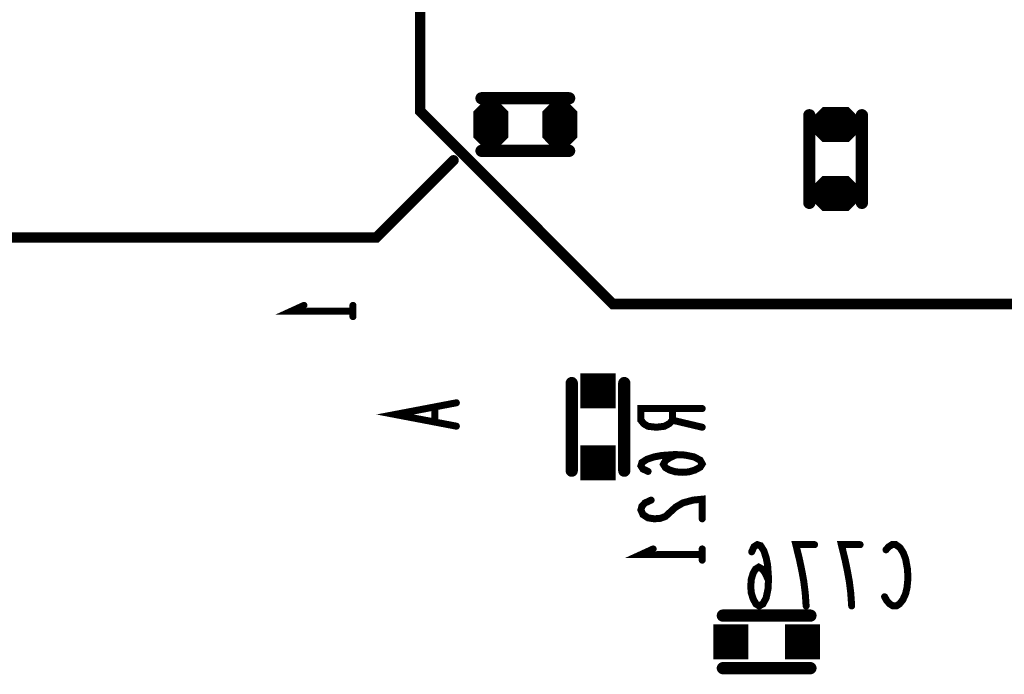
# Model space of a CAD drawing. Extents: x 0 to 8.86, y -3.29 to 6.3.
# Tile 80 of 129: x 5.79 to 6.35, y 3.11 to 3.48. Entities that reach past the tile are written whole.
import ezdxf

# ---------------------------------------------------------------- set-up
doc = ezdxf.new("R2010")
doc.units = 0
doc.layers.get('0').update_dxf_attribs({"color": 3, "linetype": 'CONTINUOUS'})

# ---------------------------------------------------------------- blocks, each defined once
blk = doc.blocks.new('PAD_S1')
at = {"const_width": 1}
blk.add_lwpolyline([(-0.5, 0), (0.5, 0)], dxfattribs=at)
blk = doc.blocks.new('PAD_R1')
at = {"const_width": 0.5}
blk.add_lwpolyline([(0.25, 0, 1), (-0.25, 0, 1)], format="xyb", close=True, dxfattribs=at)

msp = doc.modelspace()

# ---------------------------------------------------------------- linework, layer by layer
for p, q in [((6.05003, 3.43049), (6.05738, 3.43784)), ((6.06026, 3.43784), (6.06761, 3.43049)), ((6.08939, 3.43045), (6.09674, 3.4378)), ((6.09962, 3.4378), (6.10697, 3.43045)), ((6.05003, 3.43049), (6.06761, 3.43049)), ((6.08939, 3.43045), (6.10697, 3.43045)), ((6.24112, 3.4247), (6.24847, 3.43205)), ((6.2629, 3.43205), (6.27025, 3.4247)), ((6.24112, 3.4247), (6.27025, 3.4247)), ((6.24112, 3.4204), (6.27025, 3.4204)), ((6.24112, 3.4204), (6.24847, 3.41305)), ((6.2629, 3.41305), (6.27025, 3.4204)), ((6.05003, 3.41466), (6.06761, 3.41466)), ((6.05003, 3.41466), (6.05738, 3.40731)), ((6.06026, 3.40731), (6.06761, 3.41466)), ((6.08939, 3.41461), (6.10697, 3.41461)), ((6.08939, 3.41461), (6.09674, 3.40726)), ((6.09962, 3.40726), (6.10697, 3.41461)), ((6.24108, 3.38534), (6.24843, 3.39269)), ((6.26286, 3.39269), (6.27021, 3.38534)), ((6.24108, 3.38534), (6.27021, 3.38534)), ((6.24108, 3.38104), (6.27021, 3.38104)), ((6.24108, 3.38104), (6.24843, 3.37369)), ((6.26286, 3.37369), (6.27021, 3.38104))]:
    msp.add_line(p, q)
for points, const_width in [([(6.0075, 4.34513), (6.3945, 4.34513), (6.4285, 4.37913), (6.6995, 4.37913), (6.7385, 4.41813), (7.1485, 4.41813), (7.2275, 4.33913), (7.2275, 3.39713), (7.1505, 3.32013), (6.1285, 3.32013), (6.0185, 3.43013), (6.0185, 4.03313), (5.9865, 4.06513), (5.9865, 4.32413)], 0.006), ([(6.06006, 3.43734), (6.06782, 3.42958), (6.06782, 3.41557), (6.06006, 3.40781), (6.05758, 3.40781), (6.04982, 3.41557), (6.04982, 3.42958), (6.05758, 3.43734)], 0.002), ([(6.09942, 3.4373), (6.10718, 3.42954), (6.10718, 3.41553), (6.09942, 3.40776), (6.09694, 3.40776), (6.08918, 3.41553), (6.08918, 3.42954), (6.09694, 3.4373)], 0.002), ([(6.26269, 3.43155), (6.27045, 3.42379), (6.27045, 3.42131), (6.26269, 3.41355), (6.24868, 3.41355), (6.24091, 3.42131), (6.24091, 3.42379), (6.24868, 3.43155)], 0.002), ([(6.26265, 3.39219), (6.27041, 3.38443), (6.27041, 3.38195), (6.26265, 3.37419), (6.24864, 3.37419), (6.24088, 3.38195), (6.24088, 3.38443), (6.24864, 3.39219)], 0.002)]:
    msp.add_lwpolyline(points, close=True, dxfattribs=dict(const_width=const_width))
for points, const_width in [([(4.7355, 3.47313), (5.1805, 3.47313), (5.2955, 3.35813), (5.9935, 3.35813), (6.0375, 3.40213)], 0.006), ([(6.1035, 3.43756), (6.0535, 3.43756)], 0.007), ([(6.1035, 3.43756), (6.0535, 3.43756)], 0.007), ([(6.05244, 3.43149), (6.05779, 3.43684), (6.05985, 3.43684), (6.0652, 3.43149)], 0.003), ([(6.05486, 3.43249), (6.06278, 3.43249)], 0.005), ([(6.05821, 3.43584), (6.05943, 3.43584)], 0.005), ([(6.0918, 3.43145), (6.09715, 3.4368), (6.09921, 3.4368), (6.10456, 3.43145)], 0.003), ([(6.09422, 3.43245), (6.10214, 3.43245)], 0.005), ([(6.09757, 3.4358), (6.09879, 3.4358)], 0.005), ([(6.04882, 3.42899), (6.06882, 3.42899)], 0.002), ([(6.05182, 3.42999), (6.06582, 3.42999)], 0.002), ([(6.05244, 3.43149), (6.0652, 3.43149)], 0.003), ([(6.08818, 3.42895), (6.10818, 3.42895)], 0.002), ([(6.09118, 3.42995), (6.10518, 3.42995)], 0.002), ([(6.0918, 3.43145), (6.10456, 3.43145)], 0.003), ([(6.24066, 3.37787), (6.24066, 3.42787)], 0.007), ([(6.24066, 3.37787), (6.24066, 3.42787)], 0.007), ([(6.24354, 3.4257), (6.24889, 3.43105), (6.26248, 3.43105), (6.26783, 3.4257)], 0.003), ([(6.2493, 3.43005), (6.26207, 3.43005)], 0.005), ([(6.27066, 3.37787), (6.27066, 3.42787)], 0.007), ([(6.27066, 3.37787), (6.27066, 3.42787)], 0.007), ([(6.04882, 3.42216), (6.06882, 3.42216)], 0.014), ([(6.08818, 3.42211), (6.10818, 3.42211)], 0.014), ([(6.23991, 3.4224), (6.27145, 3.4224)], 0.003), ([(6.23991, 3.4232), (6.27145, 3.4232)], 0.002), ([(6.24291, 3.4242), (6.26845, 3.4242)], 0.002), ([(6.24354, 3.4257), (6.26783, 3.4257)], 0.003), ([(6.24595, 3.4267), (6.26542, 3.4267)], 0.005), ([(6.24233, 3.4199), (6.26904, 3.4199)], 0.002), ([(6.24233, 3.4199), (6.24868, 3.41355)], 0.002), ([(6.24291, 3.4209), (6.26845, 3.4209)], 0.002), ([(6.24474, 3.4189), (6.26663, 3.4189)], 0.004), ([(6.24474, 3.4189), (6.24909, 3.41455)], 0.004), ([(6.24595, 3.4184), (6.26542, 3.4184)], 0.005), ([(6.26228, 3.41455), (6.26663, 3.4189)], 0.004), ([(6.26269, 3.41355), (6.26904, 3.4199)], 0.002), ([(6.05123, 3.41416), (6.06641, 3.41416)], 0.002), ([(6.05123, 3.41416), (6.05758, 3.40781)], 0.002), ([(6.05182, 3.41516), (6.06582, 3.41516)], 0.002), ([(6.05365, 3.41316), (6.06399, 3.41316)], 0.004), ([(6.05365, 3.41316), (6.058, 3.40881)], 0.004), ([(6.05486, 3.41265), (6.06278, 3.41265)], 0.005), ([(6.05964, 3.40881), (6.06399, 3.41316)], 0.004), ([(6.06006, 3.40781), (6.06641, 3.41416)], 0.002), ([(6.09059, 3.41411), (6.10577, 3.41411)], 0.002), ([(6.09059, 3.41411), (6.09694, 3.40776)], 0.002), ([(6.09118, 3.41511), (6.10518, 3.41511)], 0.002), ([(6.09301, 3.41311), (6.10335, 3.41311)], 0.004), ([(6.09301, 3.41311), (6.09736, 3.40876)], 0.004), ([(6.09422, 3.41261), (6.10214, 3.41261)], 0.005), ([(6.099, 3.40876), (6.10335, 3.41311)], 0.004), ([(6.09942, 3.40776), (6.10577, 3.41411)], 0.002), ([(6.2493, 3.41505), (6.26207, 3.41505)], 0.005), ([(6.24909, 3.41455), (6.26228, 3.41455)], 0.004), ([(6.24868, 3.41355), (6.26269, 3.41355)], 0.002), ([(6.1035, 3.40756), (6.0535, 3.40756)], 0.007), ([(6.1035, 3.40756), (6.0535, 3.40756)], 0.007), ([(6.05821, 3.40931), (6.05943, 3.40931)], 0.005), ([(6.058, 3.40881), (6.05964, 3.40881)], 0.004), ([(6.05758, 3.40781), (6.06006, 3.40781)], 0.002), ([(6.09757, 3.40926), (6.09879, 3.40926)], 0.005), ([(6.09736, 3.40876), (6.099, 3.40876)], 0.004), ([(6.09694, 3.40776), (6.09942, 3.40776)], 0.002), ([(6.2435, 3.38634), (6.24885, 3.39169), (6.26244, 3.39169), (6.26779, 3.38634)], 0.003), ([(6.24926, 3.39069), (6.26203, 3.39069)], 0.005), ([(6.23987, 3.38304), (6.27141, 3.38304)], 0.003), ([(6.23987, 3.38384), (6.27141, 3.38384)], 0.002), ([(6.24287, 3.38484), (6.26841, 3.38484)], 0.002), ([(6.2435, 3.38634), (6.26779, 3.38634)], 0.003), ([(6.24591, 3.38734), (6.26538, 3.38734)], 0.005), ([(6.24229, 3.38054), (6.269, 3.38054)], 0.002), ([(6.24229, 3.38054), (6.24864, 3.37419)], 0.002), ([(6.24287, 3.38154), (6.26841, 3.38154)], 0.002), ([(6.2447, 3.37954), (6.26659, 3.37954)], 0.004), ([(6.2447, 3.37954), (6.24905, 3.37519)], 0.004), ([(6.24591, 3.37904), (6.26538, 3.37904)], 0.005), ([(6.26224, 3.37519), (6.26659, 3.37954)], 0.004), ([(6.26265, 3.37419), (6.269, 3.38054)], 0.002), ([(6.24926, 3.37569), (6.26203, 3.37569)], 0.005), ([(6.24905, 3.37519), (6.26224, 3.37519)], 0.004), ([(6.24864, 3.37419), (6.26265, 3.37419)], 0.002), ([(5.98008, 3.31613), (5.94508, 3.31613), (5.95208, 3.31933)], 0.004), ([(5.98008, 3.31933), (5.98008, 3.31293)], 0.004), ([(6.105, 3.225), (6.105, 3.275)], 0.007), ([(6.105, 3.225), (6.105, 3.275)], 0.007), ([(6.135, 3.225), (6.135, 3.275)], 0.007), ([(6.135, 3.225), (6.135, 3.275)], 0.007), ([(6.03913, 3.26375), (6.00413, 3.25708), (6.03913, 3.25041)], 0.004), ([(6.02688, 3.25281), (6.02688, 3.26135)], 0.004), ([(6.1795, 3.26046), (6.1445, 3.26046), (6.1445, 3.2538), (6.14625, 3.25166), (6.14858, 3.25033), (6.15325, 3.2498), (6.15792, 3.25033), (6.16083, 3.25193), (6.16258, 3.2538), (6.16258, 3.26046)], 0.004), ([(6.16258, 3.2538), (6.1795, 3.2498)], 0.004), ([(6.16492, 3.2342), (6.16083, 3.23233), (6.1585, 3.23073), (6.15733, 3.2286), (6.1585, 3.22673), (6.16083, 3.2254), (6.16433, 3.22433), (6.16842, 3.22406), (6.17192, 3.22433), (6.17542, 3.2254), (6.17833, 3.227), (6.1795, 3.22886), (6.17833, 3.231), (6.17483, 3.23286), (6.16958, 3.23393), (6.16375, 3.2342), (6.15617, 3.23366), (6.15208, 3.23286), (6.148, 3.23153), (6.14508, 3.22966), (6.1445, 3.2278), (6.14567, 3.22593), (6.14858, 3.2246)], 0.004), ([(6.15033, 3.2082), (6.14683, 3.2066), (6.14508, 3.20473), (6.1445, 3.2026), (6.14567, 3.19993), (6.14858, 3.19806), (6.15208, 3.19753), (6.15558, 3.1978), (6.1585, 3.19886), (6.16433, 3.2042), (6.16842, 3.2066), (6.17425, 3.2082), (6.1795, 3.20873), (6.1795, 3.19753)], 0.004), ([(6.1795, 3.17713), (6.1445, 3.17713), (6.1515, 3.18033)], 0.004), ([(6.1795, 3.18033), (6.1795, 3.17393)], 0.004), ([(6.21736, 3.16236), (6.2155, 3.16645), (6.21389, 3.16878), (6.21176, 3.16995), (6.20989, 3.16878), (6.20856, 3.16645), (6.20749, 3.16295), (6.20723, 3.15886), (6.20749, 3.15536), (6.20856, 3.15186), (6.21016, 3.14895), (6.21203, 3.14778), (6.21416, 3.14895), (6.21603, 3.15245), (6.2171, 3.1577), (6.21736, 3.16353), (6.21683, 3.17111), (6.21603, 3.1752), (6.2147, 3.17928), (6.21283, 3.1822), (6.21096, 3.18278), (6.20909, 3.18161), (6.20776, 3.1787)], 0.004), ([(6.23883, 3.14778), (6.2383, 3.15536), (6.23749, 3.16178), (6.23643, 3.16761), (6.23509, 3.17403), (6.23296, 3.18278), (6.24363, 3.18278)], 0.004), ([(6.26483, 3.14778), (6.2643, 3.15536), (6.26349, 3.16178), (6.26243, 3.16761), (6.26109, 3.17403), (6.25896, 3.18278), (6.26963, 3.18278)], 0.004), ([(6.28443, 3.17986), (6.28603, 3.18161), (6.28789, 3.18278), (6.29003, 3.18278), (6.29243, 3.18103), (6.29429, 3.17811), (6.29563, 3.17461), (6.2967, 3.16878), (6.29696, 3.16353), (6.29643, 3.15828), (6.29563, 3.15478), (6.29403, 3.15128), (6.29216, 3.14895), (6.2903, 3.14778), (6.28843, 3.14778), (6.28656, 3.14895), (6.28496, 3.1507), (6.28363, 3.15303)], 0.004), ([(6.24129, 3.14228), (6.19129, 3.14228)], 0.007), ([(6.24129, 3.14228), (6.19129, 3.14228)], 0.007), ([(6.24129, 3.11228), (6.19129, 3.11228)], 0.007), ([(6.24129, 3.11228), (6.19129, 3.11228)], 0.007)]:
    msp.add_lwpolyline(points, dxfattribs=dict(const_width=const_width))

# ---------------------------------------------------------------- block references
for name, p, xscale, yscale in [('PAD_R1', (6.0535, 3.43756), 0.007, 0.007), ('PAD_R1', (6.0535, 3.43756), 0.007, 0.007), ('PAD_R1', (6.1035, 3.43756), 0.007, 0.007), ('PAD_R1', (6.1035, 3.43756), 0.007, 0.007), ('PAD_R1', (6.05486, 3.43249), 0.005, 0.005), ('PAD_R1', (6.05821, 3.43584), 0.005, 0.005), ('PAD_R1', (6.05943, 3.43584), 0.005, 0.005), ('PAD_R1', (6.06278, 3.43249), 0.005, 0.005), ('PAD_R1', (6.09422, 3.43245), 0.005, 0.005), ('PAD_R1', (6.09757, 3.4358), 0.005, 0.005), ('PAD_R1', (6.09879, 3.4358), 0.005, 0.005), ('PAD_R1', (6.10214, 3.43245), 0.005, 0.005), ('PAD_R1', (6.05182, 3.42999), 0.002, 0.002), ('PAD_R1', (6.05244, 3.43149), 0.003, 0.003), ('PAD_R1', (6.05244, 3.43149), 0.003, 0.003), ('PAD_R1', (6.0652, 3.43149), 0.003, 0.003), ('PAD_R1', (6.0652, 3.43149), 0.003, 0.003), ('PAD_R1', (6.06582, 3.42999), 0.002, 0.002), ('PAD_R1', (6.09118, 3.42995), 0.002, 0.002), ('PAD_R1', (6.0918, 3.43145), 0.003, 0.003), ('PAD_R1', (6.0918, 3.43145), 0.003, 0.003), ('PAD_R1', (6.10456, 3.43145), 0.003, 0.003), ('PAD_R1', (6.10456, 3.43145), 0.003, 0.003), ('PAD_R1', (6.10518, 3.42995), 0.002, 0.002), ('PAD_R1', (6.24066, 3.42787), 0.007, 0.007), ('PAD_R1', (6.24066, 3.42787), 0.007, 0.007), ('PAD_R1', (6.2493, 3.43005), 0.005, 0.005), ('PAD_R1', (6.26207, 3.43005), 0.005, 0.005), ('PAD_R1', (6.27066, 3.42787), 0.007, 0.007), ('PAD_R1', (6.27066, 3.42787), 0.007, 0.007), ('PAD_R1', (6.24291, 3.4242), 0.002, 0.002), ('PAD_R1', (6.24354, 3.4257), 0.003, 0.003), ('PAD_R1', (6.24354, 3.4257), 0.003, 0.003), ('PAD_R1', (6.24595, 3.4267), 0.005, 0.005), ('PAD_R1', (6.26542, 3.4267), 0.005, 0.005), ('PAD_R1', (6.26783, 3.4257), 0.003, 0.003), ('PAD_R1', (6.26783, 3.4257), 0.003, 0.003), ('PAD_R1', (6.26845, 3.4242), 0.002, 0.002), ('PAD_R1', (6.24233, 3.4199), 0.002, 0.002), ('PAD_R1', (6.24233, 3.4199), 0.002, 0.002), ('PAD_R1', (6.24291, 3.4209), 0.002, 0.002), ('PAD_R1', (6.24474, 3.4189), 0.004, 0.004), ('PAD_R1', (6.24474, 3.4189), 0.004, 0.004), ('PAD_R1', (6.24595, 3.4184), 0.005, 0.005), ('PAD_R1', (6.26542, 3.4184), 0.005, 0.005), ('PAD_R1', (6.26663, 3.4189), 0.004, 0.004), ('PAD_R1', (6.26663, 3.4189), 0.004, 0.004), ('PAD_R1', (6.26845, 3.4209), 0.002, 0.002), ('PAD_R1', (6.26904, 3.4199), 0.002, 0.002), ('PAD_R1', (6.26904, 3.4199), 0.002, 0.002), ('PAD_R1', (6.05123, 3.41416), 0.002, 0.002), ('PAD_R1', (6.05123, 3.41416), 0.002, 0.002), ('PAD_R1', (6.05182, 3.41516), 0.002, 0.002), ('PAD_R1', (6.05365, 3.41316), 0.004, 0.004), ('PAD_R1', (6.05365, 3.41316), 0.004, 0.004), ('PAD_R1', (6.05486, 3.41265), 0.005, 0.005), ('PAD_R1', (6.06278, 3.41265), 0.005, 0.005), ('PAD_R1', (6.06399, 3.41316), 0.004, 0.004), ('PAD_R1', (6.06399, 3.41316), 0.004, 0.004), ('PAD_R1', (6.06582, 3.41516), 0.002, 0.002), ('PAD_R1', (6.06641, 3.41416), 0.002, 0.002), ('PAD_R1', (6.06641, 3.41416), 0.002, 0.002), ('PAD_R1', (6.09059, 3.41411), 0.002, 0.002), ('PAD_R1', (6.09059, 3.41411), 0.002, 0.002), ('PAD_R1', (6.09118, 3.41511), 0.002, 0.002), ('PAD_R1', (6.09301, 3.41311), 0.004, 0.004), ('PAD_R1', (6.09301, 3.41311), 0.004, 0.004), ('PAD_R1', (6.09422, 3.41261), 0.005, 0.005), ('PAD_R1', (6.10214, 3.41261), 0.005, 0.005), ('PAD_R1', (6.10335, 3.41311), 0.004, 0.004), ('PAD_R1', (6.10335, 3.41311), 0.004, 0.004), ('PAD_R1', (6.10518, 3.41511), 0.002, 0.002), ('PAD_R1', (6.10577, 3.41411), 0.002, 0.002), ('PAD_R1', (6.10577, 3.41411), 0.002, 0.002), ('PAD_R1', (6.2493, 3.41505), 0.005, 0.005), ('PAD_R1', (6.24909, 3.41455), 0.004, 0.004), ('PAD_R1', (6.24909, 3.41455), 0.004, 0.004), ('PAD_R1', (6.24868, 3.41355), 0.002, 0.002), ('PAD_R1', (6.24868, 3.41355), 0.002, 0.002), ('PAD_R1', (6.26207, 3.41505), 0.005, 0.005), ('PAD_R1', (6.26228, 3.41455), 0.004, 0.004), ('PAD_R1', (6.26228, 3.41455), 0.004, 0.004), ('PAD_R1', (6.26269, 3.41355), 0.002, 0.002), ('PAD_R1', (6.26269, 3.41355), 0.002, 0.002), ('PAD_R1', (6.0535, 3.40756), 0.007, 0.007), ('PAD_R1', (6.0535, 3.40756), 0.007, 0.007), ('PAD_R1', (6.05821, 3.40931), 0.005, 0.005), ('PAD_R1', (6.058, 3.40881), 0.004, 0.004), ('PAD_R1', (6.058, 3.40881), 0.004, 0.004), ('PAD_R1', (6.05758, 3.40781), 0.002, 0.002), ('PAD_R1', (6.05758, 3.40781), 0.002, 0.002), ('PAD_R1', (6.05943, 3.40931), 0.005, 0.005), ('PAD_R1', (6.05964, 3.40881), 0.004, 0.004), ('PAD_R1', (6.05964, 3.40881), 0.004, 0.004), ('PAD_R1', (6.06006, 3.40781), 0.002, 0.002), ('PAD_R1', (6.06006, 3.40781), 0.002, 0.002), ('PAD_R1', (6.09757, 3.40926), 0.005, 0.005), ('PAD_R1', (6.09736, 3.40876), 0.004, 0.004), ('PAD_R1', (6.09736, 3.40876), 0.004, 0.004), ('PAD_R1', (6.09694, 3.40776), 0.002, 0.002), ('PAD_R1', (6.09694, 3.40776), 0.002, 0.002), ('PAD_R1', (6.09879, 3.40926), 0.005, 0.005), ('PAD_R1', (6.099, 3.40876), 0.004, 0.004), ('PAD_R1', (6.099, 3.40876), 0.004, 0.004), ('PAD_R1', (6.09942, 3.40776), 0.002, 0.002), ('PAD_R1', (6.09942, 3.40776), 0.002, 0.002), ('PAD_R1', (6.1035, 3.40756), 0.007, 0.007), ('PAD_R1', (6.1035, 3.40756), 0.007, 0.007), ('PAD_R1', (6.0375, 3.40213), 0.006, 0.006), ('PAD_R1', (6.24926, 3.39069), 0.005, 0.005), ('PAD_R1', (6.26203, 3.39069), 0.005, 0.005), ('PAD_R1', (6.24287, 3.38484), 0.002, 0.002), ('PAD_R1', (6.2435, 3.38634), 0.003, 0.003), ('PAD_R1', (6.2435, 3.38634), 0.003, 0.003), ('PAD_R1', (6.24591, 3.38734), 0.005, 0.005), ('PAD_R1', (6.26538, 3.38734), 0.005, 0.005), ('PAD_R1', (6.26779, 3.38634), 0.003, 0.003), ('PAD_R1', (6.26779, 3.38634), 0.003, 0.003), ('PAD_R1', (6.26841, 3.38484), 0.002, 0.002), ('PAD_R1', (6.24066, 3.37787), 0.007, 0.007), ('PAD_R1', (6.24066, 3.37787), 0.007, 0.007), ('PAD_R1', (6.24229, 3.38054), 0.002, 0.002), ('PAD_R1', (6.24229, 3.38054), 0.002, 0.002), ('PAD_R1', (6.24287, 3.38154), 0.002, 0.002), ('PAD_R1', (6.2447, 3.37954), 0.004, 0.004), ('PAD_R1', (6.2447, 3.37954), 0.004, 0.004), ('PAD_R1', (6.24591, 3.37904), 0.005, 0.005), ('PAD_R1', (6.26538, 3.37904), 0.005, 0.005), ('PAD_R1', (6.26659, 3.37954), 0.004, 0.004), ('PAD_R1', (6.26659, 3.37954), 0.004, 0.004), ('PAD_R1', (6.27066, 3.37787), 0.007, 0.007), ('PAD_R1', (6.27066, 3.37787), 0.007, 0.007), ('PAD_R1', (6.26841, 3.38154), 0.002, 0.002), ('PAD_R1', (6.269, 3.38054), 0.002, 0.002), ('PAD_R1', (6.269, 3.38054), 0.002, 0.002), ('PAD_R1', (6.24926, 3.37569), 0.005, 0.005), ('PAD_R1', (6.24905, 3.37519), 0.004, 0.004), ('PAD_R1', (6.24905, 3.37519), 0.004, 0.004), ('PAD_R1', (6.24864, 3.37419), 0.002, 0.002), ('PAD_R1', (6.24864, 3.37419), 0.002, 0.002), ('PAD_R1', (6.26203, 3.37569), 0.005, 0.005), ('PAD_R1', (6.26224, 3.37519), 0.004, 0.004), ('PAD_R1', (6.26224, 3.37519), 0.004, 0.004), ('PAD_R1', (6.26265, 3.37419), 0.002, 0.002), ('PAD_R1', (6.26265, 3.37419), 0.002, 0.002), ('PAD_R1', (5.95208, 3.31933), 0.004, 0.004), ('PAD_R1', (5.98008, 3.31933), 0.004, 0.004), ('PAD_R1', (5.98008, 3.31613), 0.004, 0.004), ('PAD_R1', (5.98008, 3.31293), 0.004, 0.004), ('PAD_S1', (6.12, 3.2705), 0.02, 0.02), ('PAD_R1', (6.105, 3.275), 0.007, 0.007), ('PAD_R1', (6.105, 3.275), 0.007, 0.007), ('PAD_R1', (6.135, 3.275), 0.007, 0.007), ('PAD_R1', (6.135, 3.275), 0.007, 0.007), ('PAD_R1', (6.02688, 3.26135), 0.004, 0.004), ('PAD_R1', (6.03913, 3.26375), 0.004, 0.004), ('PAD_R1', (6.16258, 3.26046), 0.004, 0.004), ('PAD_R1', (6.1795, 3.26046), 0.004, 0.004), ('PAD_R1', (6.16258, 3.2538), 0.004, 0.004), ('PAD_R1', (6.02688, 3.25281), 0.004, 0.004), ('PAD_R1', (6.03913, 3.25041), 0.004, 0.004), ('PAD_R1', (6.1795, 3.2498), 0.004, 0.004), ('PAD_S1', (6.12, 3.2295), 0.02, 0.02), ('PAD_R1', (6.16492, 3.2342), 0.004, 0.004), ('PAD_R1', (6.105, 3.225), 0.007, 0.007), ('PAD_R1', (6.105, 3.225), 0.007, 0.007), ('PAD_R1', (6.135, 3.225), 0.007, 0.007), ('PAD_R1', (6.135, 3.225), 0.007, 0.007), ('PAD_R1', (6.14858, 3.2246), 0.004, 0.004), ('PAD_R1', (6.15033, 3.2082), 0.004, 0.004), ('PAD_R1', (6.1795, 3.19753), 0.004, 0.004), ('PAD_R1', (6.1515, 3.18033), 0.004, 0.004), ('PAD_R1', (6.1795, 3.18033), 0.004, 0.004), ('PAD_R1', (6.24363, 3.18278), 0.004, 0.004), ('PAD_R1', (6.26963, 3.18278), 0.004, 0.004), ('PAD_R1', (6.1795, 3.17713), 0.004, 0.004), ('PAD_R1', (6.20776, 3.1787), 0.004, 0.004), ('PAD_R1', (6.28443, 3.17986), 0.004, 0.004), ('PAD_R1', (6.1795, 3.17393), 0.004, 0.004), ('PAD_R1', (6.21736, 3.16236), 0.004, 0.004), ('PAD_R1', (6.28363, 3.15303), 0.004, 0.004), ('PAD_R1', (6.23883, 3.14778), 0.004, 0.004), ('PAD_R1', (6.26483, 3.14778), 0.004, 0.004), ('PAD_R1', (6.19129, 3.14228), 0.007, 0.007), ('PAD_R1', (6.19129, 3.14228), 0.007, 0.007), ('PAD_R1', (6.24129, 3.14228), 0.007, 0.007), ('PAD_R1', (6.24129, 3.14228), 0.007, 0.007), ('PAD_S1', (6.19579, 3.12728), 0.02, 0.02), ('PAD_S1', (6.23679, 3.12728), 0.02, 0.02), ('PAD_R1', (6.19129, 3.11228), 0.007, 0.007), ('PAD_R1', (6.19129, 3.11228), 0.007, 0.007), ('PAD_R1', (6.24129, 3.11228), 0.007, 0.007), ('PAD_R1', (6.24129, 3.11228), 0.007, 0.007)]:
    msp.add_blockref(name, p, dxfattribs=dict(xscale=xscale, yscale=yscale))

doc.saveas('drawing.dxf')
